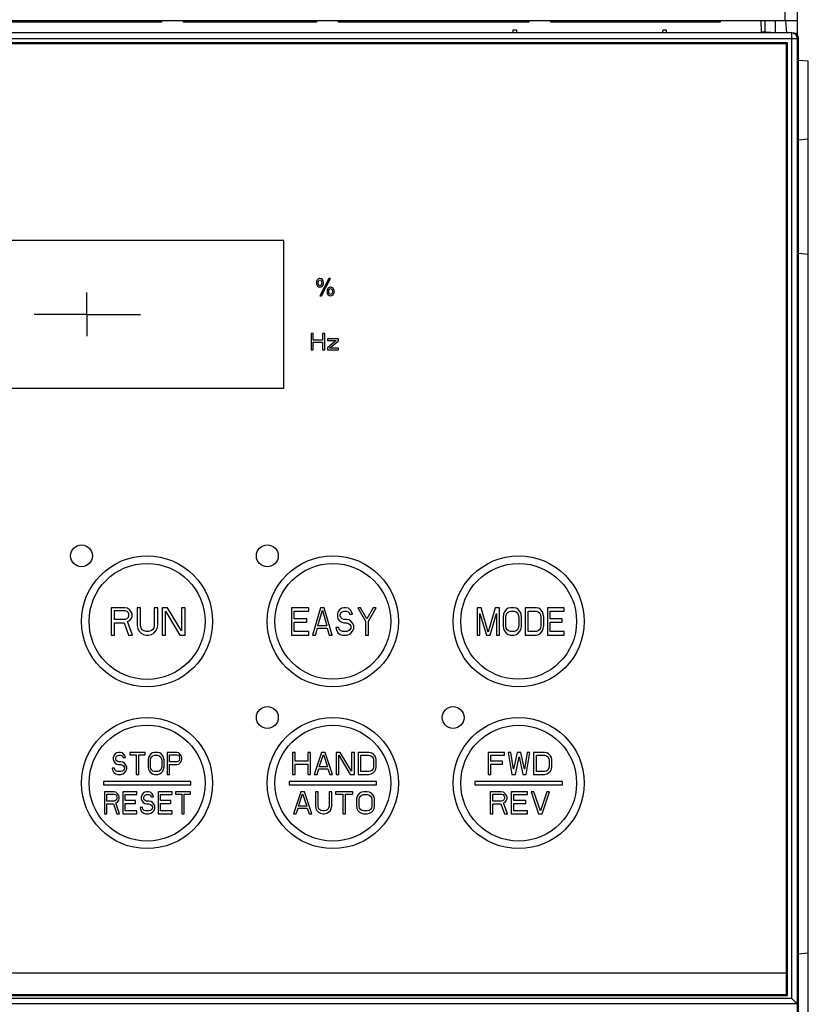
# Model space of a CAD drawing. Header units: millimetres. Extents: x 0 to 1500, y 0 to 1200.
# Tile 26 of 38: x 555 to 627, y 627 to 717. Entities that reach past the tile are written whole.
import ezdxf

# ---------------------------------------------------------------- set-up
doc = ezdxf.new("R2010")
doc.units = ezdxf.units.MM
doc.header["$LTSCALE"] = 82.5
doc.linetypes.add('CENTER', pattern=[0.6, 0.375, -0.075, 0.075, -0.075])
doc.layers.get('0').update_dxf_attribs({"linetype": 'CONTINUOUS'})
doc.layers.add('00_COMPONENTS', color=7, linetype='CONTINUOUS')
doc.layers.add('DEFAULT_1', color=7, linetype='CENTER')

msp = doc.modelspace()

# ---------------------------------------------------------------- linework, layer by layer
at = {"color": 7, "linetype": 'CONTINUOUS'}
for p, q in [((626.143, 715.61), (626.143, 751.857)), ((626.143, 716.957), (416.143, 716.957)), ((567.973, 716.857), (552.919, 716.857)), ((567.873, 716.957), (567.973, 716.857)), ((567.973, 716.957), (567.973, 716.857)), ((570.073, 716.957), (569.973, 716.857)), ((569.973, 716.857), (569.973, 716.957)), ((582.143, 716.857), (569.973, 716.857)), ((582.043, 716.957), (582.143, 716.857)), ((582.143, 716.957), (582.143, 716.857)), ((584.243, 716.957), (584.143, 716.857)), ((584.143, 716.857), (584.143, 716.957)), ((601.581, 716.857), (584.143, 716.857)), ((601.481, 716.957), (601.581, 716.857)), ((601.581, 716.957), (601.581, 716.857)), ((603.681, 716.957), (603.581, 716.857)), ((603.581, 716.857), (603.581, 716.957)), ((619.071, 716.857), (603.581, 716.857)), ((618.971, 716.957), (619.071, 716.857)), ((619.071, 716.957), (619.071, 716.857)), ((622.855, 715.97), (622.837, 716.957)), ((623.156, 716.957), (623.156, 715.97)), ((624.143, 715.857), (624.143, 716.957)), ((625.047, 716.962), (625.143, 715.865)), ((624.143, 715.857), (622.855, 715.97)), ((625.768, 715.849), (626.143, 715.839)), ((627.143, 713.265), (626.247, 713.343)), ((627.143, 539.465), (627.143, 713.265)), ((627.143, 706.138), (626.247, 706.059)), ((627.143, 695.593), (626.247, 695.671)), ((627.143, 631.638), (626.247, 631.559))]:
    msp.add_line(p, q, dxfattribs=at)
at = {"color": 9, "linetype": 'CONTINUOUS'}
msp.add_line((624.993, 736.692), (624.992, 716.957), dxfattribs=at)
at = {"layer": '00_COMPONENTS', "color": 7, "linetype": 'CONTINUOUS'}
for p, q in [((625.643, 715.857), (496.643, 715.857)), ((600.143, 715.857), (600.148, 716.157)), ((600.148, 716.157), (600.437, 716.157)), ((600.437, 716.157), (600.443, 715.857)), ((613.843, 715.857), (613.848, 716.157)), ((613.848, 716.157), (614.137, 716.157)), ((614.137, 716.157), (614.143, 715.857)), ((625.243, 714.957), (497.043, 714.957)), ((625.143, 714.857), (497.143, 714.857)), ((625.143, 627.857), (625.143, 714.857)), ((625.243, 627.757), (625.243, 714.957)), ((626.143, 585.964), (626.143, 715.357)), ((626.247, 537.393), (626.247, 715.357)), ((579.143, 696.857), (543.143, 696.857)), ((579.143, 683.357), (579.143, 696.857)), ((583.284, 693.383), (582.464, 691.802)), ((582.616, 691.802), (583.434, 693.383)), ((583.434, 693.383), (583.284, 693.383)), ((582.464, 691.802), (582.616, 691.802)), ((581.643, 688.357), (581.643, 686.857)), ((581.83, 688.357), (581.643, 688.357)), ((581.83, 687.751), (581.83, 688.357)), ((582.705, 687.751), (581.83, 687.751)), ((581.83, 686.857), (581.83, 687.56)), ((581.83, 687.56), (582.705, 687.56)), ((582.705, 688.357), (582.705, 687.751)), ((582.893, 688.357), (582.705, 688.357)), ((582.705, 687.56), (582.705, 686.857)), ((582.893, 686.857), (582.893, 688.357)), ((583.143, 687.879), (583.143, 687.719)), ((584.143, 687.879), (583.143, 687.879)), ((583.955, 687.719), (583.143, 687.049)), ((583.143, 687.719), (583.955, 687.719)), ((583.33, 687.017), (584.143, 687.687)), ((584.143, 687.687), (584.143, 687.879)), ((581.643, 686.857), (581.83, 686.857)), ((582.705, 686.857), (582.893, 686.857)), ((583.143, 687.049), (583.143, 686.857)), ((583.143, 686.857), (584.143, 686.857)), ((584.143, 687.017), (583.33, 687.017)), ((584.143, 686.857), (584.143, 687.017)), ((543.143, 683.357), (579.143, 683.357)), ((563.343, 663.257), (563.343, 660.757)), ((564.593, 663.257), (563.343, 663.257)), ((564.853, 663.204), (564.593, 663.257)), ((565.738, 663.257), (565.738, 661.609)), ((566.051, 663.257), (565.738, 663.257)), ((566.051, 661.609), (566.051, 663.257)), ((567.301, 663.257), (567.301, 661.609)), ((567.613, 663.257), (567.301, 663.257)), ((567.613, 661.609), (567.613, 663.257)), ((568.03, 663.257), (568.03, 660.757)), ((568.499, 663.257), (568.03, 663.257)), ((569.801, 661.13), (568.499, 663.257)), ((569.801, 663.257), (569.801, 661.13)), ((570.113, 663.257), (569.801, 663.257)), ((570.113, 660.757), (570.113, 663.257)), ((579.843, 663.257), (579.843, 660.757)), ((581.438, 663.257), (579.843, 663.257)), ((581.438, 662.938), (581.438, 663.257)), ((582.502, 663.257), (581.793, 660.757)), ((582.857, 663.257), (582.502, 663.257)), ((583.566, 660.757), (582.857, 663.257)), ((584.63, 663.257), (584.453, 663.204)), ((584.852, 663.257), (584.63, 663.257)), ((585.073, 663.204), (584.852, 663.257)), ((586.182, 663.257), (585.916, 663.257)), ((585.916, 663.257), (586.625, 662.034)), ((586.758, 662.247), (586.182, 663.257)), ((587.334, 663.257), (586.758, 662.247)), ((586.891, 662.034), (587.6, 663.257)), ((587.6, 663.257), (587.334, 663.257)), ((597.224, 663.257), (596.843, 663.257)), ((596.843, 663.257), (596.843, 660.757)), ((597.859, 661.023), (597.224, 663.257)), ((598.494, 663.257), (597.859, 661.023)), ((598.875, 663.257), (598.494, 663.257)), ((598.875, 660.757), (598.875, 663.257)), ((599.891, 663.257), (599.679, 663.204)), ((600.229, 663.257), (599.891, 663.257)), ((600.441, 663.204), (600.229, 663.257)), ((602.261, 663.257), (601.245, 663.257)), ((601.245, 663.257), (601.245, 660.757)), ((602.473, 663.204), (602.261, 663.257)), ((604.801, 663.257), (603.277, 663.257)), ((603.277, 663.257), (603.277, 660.757)), ((604.801, 662.938), (604.801, 663.257)), ((563.655, 662.194), (563.655, 662.991)), ((563.655, 662.991), (564.645, 662.991)), ((564.645, 662.991), (564.801, 662.938)), ((564.801, 662.938), (564.905, 662.832)), ((564.905, 662.353), (564.801, 662.247)), ((565.061, 663.045), (564.853, 663.204)), ((564.905, 662.832), (564.957, 662.672)), ((564.957, 662.513), (564.905, 662.353)), ((564.957, 662.672), (564.957, 662.513)), ((565.218, 662.832), (565.061, 663.045)), ((565.27, 662.672), (565.218, 662.832)), ((565.218, 662.3), (565.27, 662.46)), ((565.27, 662.46), (565.27, 662.672)), ((568.343, 660.757), (568.343, 662.938)), ((568.343, 662.938), (569.645, 660.757)), ((580.108, 662.247), (580.108, 662.938)), ((580.108, 662.938), (581.438, 662.938)), ((582.281, 661.609), (582.68, 663.045)), ((582.68, 663.045), (583.079, 661.609)), ((584.098, 662.885), (584.054, 662.672)), ((584.054, 662.672), (584.054, 662.46)), ((584.054, 662.46), (584.098, 662.247)), ((584.276, 663.098), (584.098, 662.885)), ((584.453, 663.204), (584.276, 663.098)), ((584.32, 662.619), (584.364, 662.779)), ((584.32, 662.513), (584.32, 662.619)), ((584.364, 662.353), (584.32, 662.513)), ((584.364, 662.779), (584.497, 662.885)), ((584.497, 662.247), (584.364, 662.353)), ((584.497, 662.885), (584.63, 662.938)), ((584.63, 662.938), (584.896, 662.938)), ((584.896, 662.938), (585.029, 662.885)), ((585.029, 662.885), (585.118, 662.779)), ((585.251, 663.045), (585.073, 663.204)), ((585.118, 662.779), (585.162, 662.672)), ((585.162, 662.672), (585.428, 662.672)), ((585.384, 662.832), (585.251, 663.045)), ((585.428, 662.672), (585.384, 662.832)), ((597.097, 660.757), (597.097, 662.726)), ((597.097, 662.726), (597.689, 660.757)), ((598.028, 660.757), (598.621, 662.726)), ((598.621, 662.726), (598.621, 660.757)), ((599.256, 662.672), (599.213, 662.406)), ((599.213, 662.406), (599.213, 661.609)), ((599.34, 662.885), (599.256, 662.672)), ((599.51, 663.098), (599.34, 662.885)), ((599.467, 662.406), (599.51, 662.619)), ((599.467, 661.609), (599.467, 662.406)), ((599.679, 663.204), (599.51, 663.098)), ((599.51, 662.619), (599.594, 662.779)), ((599.594, 662.779), (599.721, 662.885)), ((599.721, 662.885), (599.891, 662.938)), ((599.891, 662.938), (600.229, 662.938)), ((600.229, 662.938), (600.399, 662.885)), ((600.399, 662.885), (600.526, 662.779)), ((600.61, 663.098), (600.441, 663.204)), ((600.526, 662.779), (600.61, 662.619)), ((600.78, 662.885), (600.61, 663.098)), ((600.61, 662.619), (600.653, 662.406)), ((600.653, 662.406), (600.653, 661.609)), ((600.864, 662.672), (600.78, 662.885)), ((600.907, 662.406), (600.864, 662.672)), ((600.907, 661.609), (600.907, 662.406)), ((601.499, 662.938), (602.261, 662.938)), ((601.499, 661.077), (601.499, 662.938)), ((602.261, 662.938), (602.431, 662.885)), ((602.431, 662.885), (602.558, 662.779)), ((602.642, 663.098), (602.473, 663.204)), ((602.558, 662.779), (602.642, 662.619)), ((602.812, 662.885), (602.642, 663.098)), ((602.642, 662.619), (602.685, 662.406)), ((602.685, 662.406), (602.685, 661.609)), ((602.896, 662.672), (602.812, 662.885)), ((602.939, 662.406), (602.896, 662.672)), ((602.939, 661.609), (602.939, 662.406)), ((603.531, 662.938), (604.801, 662.938)), ((603.531, 662.247), (603.531, 662.938)), ((564.645, 662.194), (563.655, 662.194)), ((563.655, 660.757), (563.655, 661.874)), ((563.655, 661.874), (564.54, 661.874)), ((564.54, 661.874), (564.957, 660.757)), ((564.801, 662.247), (564.645, 662.194)), ((564.853, 661.981), (565.061, 662.087)), ((565.322, 660.757), (564.853, 661.981)), ((565.061, 662.087), (565.218, 662.3)), ((565.738, 661.609), (565.79, 661.343)), ((566.103, 661.396), (566.051, 661.609)), ((567.301, 661.609), (567.249, 661.396)), ((567.561, 661.343), (567.613, 661.609)), ((581.261, 662.247), (580.108, 662.247)), ((580.108, 661.077), (580.108, 661.928)), ((580.108, 661.928), (581.261, 661.928)), ((581.261, 661.928), (581.261, 662.247)), ((583.079, 661.609), (582.281, 661.609)), ((584.187, 661.449), (583.921, 661.449)), ((583.921, 661.449), (583.965, 661.236)), ((584.098, 662.247), (584.276, 662.034)), ((584.231, 661.289), (584.187, 661.449)), ((584.276, 662.034), (584.453, 661.928)), ((584.453, 661.928), (584.63, 661.874)), ((584.63, 662.194), (584.497, 662.247)), ((584.896, 662.194), (584.63, 662.194)), ((584.63, 661.874), (584.896, 661.874)), ((585.118, 662.14), (584.896, 662.194)), ((584.896, 661.874), (585.073, 661.821)), ((585.073, 661.821), (585.206, 661.715)), ((585.295, 662.034), (585.118, 662.14)), ((585.206, 661.715), (585.295, 661.555)), ((585.472, 661.821), (585.295, 662.034)), ((585.295, 661.555), (585.295, 661.396)), ((585.561, 661.609), (585.472, 661.821)), ((585.561, 661.343), (585.561, 661.609)), ((586.625, 662.034), (586.625, 660.757)), ((586.891, 660.757), (586.891, 662.034)), ((599.213, 661.609), (599.256, 661.343)), ((599.51, 661.396), (599.467, 661.609)), ((600.653, 661.609), (600.61, 661.396)), ((600.864, 661.343), (600.907, 661.609)), ((602.685, 661.609), (602.642, 661.396)), ((602.896, 661.343), (602.939, 661.609)), ((604.632, 662.247), (603.531, 662.247)), ((603.531, 661.928), (604.632, 661.928)), ((603.531, 661.077), (603.531, 661.928)), ((604.632, 661.928), (604.632, 662.247)), ((563.343, 660.757), (563.655, 660.757)), ((564.957, 660.757), (565.322, 660.757)), ((565.79, 661.343), (565.895, 661.13)), ((565.895, 661.13), (566.103, 660.917)), ((566.207, 661.236), (566.103, 661.396)), ((566.103, 660.917), (566.311, 660.811)), ((566.363, 661.13), (566.207, 661.236)), ((566.311, 660.811), (566.572, 660.757)), ((566.572, 661.077), (566.363, 661.13)), ((566.78, 661.077), (566.572, 661.077)), ((566.572, 660.757), (566.78, 660.757)), ((566.988, 661.13), (566.78, 661.077)), ((566.78, 660.757), (567.04, 660.811)), ((567.145, 661.236), (566.988, 661.13)), ((567.04, 660.811), (567.249, 660.917)), ((567.249, 661.396), (567.145, 661.236)), ((567.249, 660.917), (567.457, 661.13)), ((567.457, 661.13), (567.561, 661.343)), ((568.03, 660.757), (568.343, 660.757)), ((569.645, 660.757), (570.113, 660.757)), ((579.843, 660.757), (581.438, 660.757)), ((581.438, 661.077), (580.108, 661.077)), ((581.438, 660.757), (581.438, 661.077)), ((581.793, 660.757), (582.059, 660.757)), ((582.059, 660.757), (582.236, 661.396)), ((582.236, 661.396), (583.123, 661.396)), ((583.123, 661.396), (583.3, 660.757)), ((583.3, 660.757), (583.566, 660.757)), ((583.965, 661.236), (584.098, 660.97)), ((584.098, 660.97), (584.32, 660.811)), ((584.364, 661.13), (584.231, 661.289)), ((584.32, 660.811), (584.542, 660.757)), ((584.542, 661.077), (584.364, 661.13)), ((584.896, 661.077), (584.542, 661.077)), ((584.542, 660.757), (584.896, 660.757)), ((585.073, 661.13), (584.896, 661.077)), ((584.896, 660.757), (585.118, 660.811)), ((585.206, 661.236), (585.073, 661.13)), ((585.118, 660.811), (585.295, 660.917)), ((585.295, 661.396), (585.206, 661.236)), ((585.295, 660.917), (585.472, 661.13)), ((585.472, 661.13), (585.561, 661.343)), ((586.625, 660.757), (586.891, 660.757)), ((596.843, 660.757), (597.097, 660.757)), ((597.689, 660.757), (598.028, 660.757)), ((598.621, 660.757), (598.875, 660.757)), ((599.256, 661.343), (599.34, 661.13)), ((599.34, 661.13), (599.51, 660.917)), ((599.594, 661.236), (599.51, 661.396)), ((599.51, 660.917), (599.679, 660.811)), ((599.721, 661.13), (599.594, 661.236)), ((599.679, 660.811), (599.891, 660.757)), ((599.891, 661.077), (599.721, 661.13)), ((600.229, 661.077), (599.891, 661.077)), ((599.891, 660.757), (600.229, 660.757)), ((600.399, 661.13), (600.229, 661.077)), ((600.229, 660.757), (600.441, 660.811)), ((600.526, 661.236), (600.399, 661.13)), ((600.441, 660.811), (600.61, 660.917)), ((600.61, 661.396), (600.526, 661.236)), ((600.61, 660.917), (600.78, 661.13)), ((600.78, 661.13), (600.864, 661.343)), ((601.245, 660.757), (602.261, 660.757)), ((602.261, 661.077), (601.499, 661.077)), ((602.431, 661.13), (602.261, 661.077)), ((602.261, 660.757), (602.473, 660.811)), ((602.558, 661.236), (602.431, 661.13)), ((602.473, 660.811), (602.642, 660.917)), ((602.642, 661.396), (602.558, 661.236)), ((602.642, 660.917), (602.812, 661.13)), ((602.812, 661.13), (602.896, 661.343)), ((603.277, 660.757), (604.801, 660.757)), ((604.801, 661.077), (603.531, 661.077)), ((604.801, 660.757), (604.801, 661.077)), ((563.733, 649.88), (563.588, 649.71)), ((563.878, 649.965), (563.733, 649.88)), ((564.023, 650.007), (563.878, 649.965)), ((563.914, 649.71), (564.023, 649.752)), ((564.205, 650.007), (564.023, 650.007)), ((564.023, 649.752), (564.241, 649.752)), ((564.386, 649.965), (564.205, 650.007)), ((564.241, 649.752), (564.35, 649.71)), ((564.531, 649.837), (564.386, 649.965)), ((564.64, 649.667), (564.531, 649.837)), ((565.076, 650.007), (565.076, 649.795)), ((566.455, 650.007), (565.076, 650.007)), ((565.076, 649.795), (565.656, 649.795)), ((565.656, 649.795), (565.656, 648.007)), ((565.874, 648.007), (565.874, 649.795)), ((565.874, 649.795), (566.455, 649.795)), ((566.455, 649.795), (566.455, 650.007)), ((566.999, 649.88), (566.854, 649.71)), ((567.144, 649.965), (566.999, 649.88)), ((567.326, 650.007), (567.144, 649.965)), ((567.18, 649.71), (567.326, 649.752)), ((567.616, 650.007), (567.326, 650.007)), ((567.326, 649.752), (567.616, 649.752)), ((567.797, 649.965), (567.616, 650.007)), ((567.616, 649.752), (567.761, 649.71)), ((567.942, 649.88), (567.797, 649.965)), ((568.088, 649.71), (567.942, 649.88)), ((568.487, 650.007), (568.487, 648.007)), ((569.358, 650.007), (568.487, 650.007)), ((568.705, 649.156), (568.705, 649.795)), ((568.705, 649.795), (569.394, 649.795)), ((569.539, 649.965), (569.358, 650.007)), ((569.394, 649.795), (569.503, 649.752)), ((569.503, 649.752), (569.576, 649.667)), ((569.684, 649.837), (569.539, 649.965)), ((569.793, 649.667), (569.684, 649.837)), ((580.193, 650.007), (579.943, 650.007)), ((579.943, 650.007), (579.943, 648.007)), ((580.193, 649.199), (580.193, 650.007)), ((581.609, 650.007), (581.359, 650.007)), ((581.359, 650.007), (581.359, 649.199)), ((581.609, 648.007), (581.609, 650.007)), ((582.609, 650.007), (581.943, 648.007)), ((582.401, 648.688), (582.776, 649.837)), ((582.943, 650.007), (582.609, 650.007)), ((582.776, 649.837), (583.151, 648.688)), ((583.609, 648.007), (582.943, 650.007)), ((584.318, 650.007), (583.943, 650.007)), ((583.943, 650.007), (583.943, 648.007)), ((584.193, 648.007), (584.193, 649.752)), ((584.193, 649.752), (585.234, 648.007)), ((585.359, 648.305), (584.318, 650.007)), ((585.609, 650.007), (585.359, 650.007)), ((585.359, 650.007), (585.359, 648.305)), ((585.609, 648.007), (585.609, 650.007)), ((586.943, 650.007), (585.943, 650.007)), ((585.943, 650.007), (585.943, 648.007)), ((586.193, 649.752), (586.943, 649.752)), ((586.193, 648.263), (586.193, 649.752)), ((587.151, 649.965), (586.943, 650.007)), ((586.943, 649.752), (587.109, 649.71)), ((587.318, 649.88), (587.151, 649.965)), ((587.484, 649.71), (587.318, 649.88)), ((599.343, 650.007), (597.843, 650.007)), ((597.843, 650.007), (597.843, 648.007)), ((598.093, 649.752), (599.343, 649.752)), ((598.093, 649.199), (598.093, 649.752)), ((599.343, 649.752), (599.343, 650.007)), ((599.926, 650.007), (599.676, 650.007)), ((599.676, 650.007), (600.009, 648.007)), ((600.176, 648.476), (599.926, 650.007)), ((600.509, 650.007), (600.176, 648.476)), ((600.843, 650.007), (600.509, 650.007)), ((601.176, 648.476), (600.843, 650.007)), ((601.426, 650.007), (601.176, 648.476)), ((601.343, 648.007), (601.676, 650.007)), ((601.676, 650.007), (601.426, 650.007)), ((603.009, 650.007), (602.009, 650.007)), ((602.009, 650.007), (602.009, 648.007)), ((602.259, 649.752), (603.009, 649.752)), ((602.259, 648.263), (602.259, 649.752)), ((603.218, 649.965), (603.009, 650.007)), ((603.009, 649.752), (603.176, 649.71)), ((603.384, 649.88), (603.218, 649.965)), ((603.551, 649.71), (603.384, 649.88)), ((563.588, 649.71), (563.551, 649.539)), ((563.551, 649.539), (563.551, 649.369)), ((563.551, 649.369), (563.588, 649.199)), ((563.588, 649.199), (563.733, 649.029)), ((563.733, 649.029), (563.878, 648.944)), ((563.769, 649.497), (563.805, 649.624)), ((563.769, 649.412), (563.769, 649.497)), ((563.805, 649.284), (563.769, 649.412)), ((563.805, 649.624), (563.914, 649.71)), ((563.914, 649.199), (563.805, 649.284)), ((563.878, 648.944), (564.023, 648.901)), ((564.023, 649.156), (563.914, 649.199)), ((564.241, 649.156), (564.023, 649.156)), ((564.023, 648.901), (564.241, 648.901)), ((564.422, 649.114), (564.241, 649.156)), ((564.241, 648.901), (564.386, 648.859)), ((564.35, 649.71), (564.422, 649.624)), ((564.386, 648.859), (564.495, 648.773)), ((564.422, 649.624), (564.459, 649.539)), ((564.568, 649.029), (564.422, 649.114)), ((564.459, 649.539), (564.676, 649.539)), ((564.713, 648.859), (564.568, 649.029)), ((564.676, 649.539), (564.64, 649.667)), ((564.785, 648.688), (564.713, 648.859)), ((566.781, 649.539), (566.745, 649.327)), ((566.745, 649.327), (566.745, 648.688)), ((566.854, 649.71), (566.781, 649.539)), ((566.963, 649.327), (566.999, 649.497)), ((566.963, 648.688), (566.963, 649.327)), ((566.999, 649.497), (567.072, 649.624)), ((567.072, 649.624), (567.18, 649.71)), ((567.761, 649.71), (567.87, 649.624)), ((567.87, 649.624), (567.942, 649.497)), ((567.942, 649.497), (567.979, 649.327)), ((567.979, 649.327), (567.979, 648.688)), ((568.16, 649.539), (568.088, 649.71)), ((568.197, 649.327), (568.16, 649.539)), ((568.197, 648.688), (568.197, 649.327)), ((569.394, 649.156), (568.705, 649.156)), ((568.705, 648.007), (568.705, 648.901)), ((568.705, 648.901), (569.358, 648.901)), ((569.358, 648.901), (569.539, 648.944)), ((569.503, 649.199), (569.394, 649.156)), ((569.576, 649.284), (569.503, 649.199)), ((569.539, 648.944), (569.684, 649.071)), ((569.576, 649.667), (569.612, 649.539)), ((569.612, 649.412), (569.576, 649.284)), ((569.612, 649.539), (569.612, 649.412)), ((569.684, 649.071), (569.793, 649.241)), ((569.83, 649.539), (569.793, 649.667)), ((569.793, 649.241), (569.83, 649.369)), ((569.83, 649.369), (569.83, 649.539)), ((581.359, 649.199), (580.193, 649.199)), ((580.193, 648.944), (581.359, 648.944)), ((580.193, 648.007), (580.193, 648.944)), ((581.359, 648.944), (581.359, 648.007)), ((587.109, 649.71), (587.234, 649.624)), ((587.234, 649.624), (587.318, 649.497)), ((587.318, 649.497), (587.359, 649.327)), ((587.359, 649.327), (587.359, 648.688)), ((587.568, 649.539), (587.484, 649.71)), ((587.609, 649.327), (587.568, 649.539)), ((587.609, 648.688), (587.609, 649.327)), ((599.176, 649.199), (598.093, 649.199)), ((598.093, 648.944), (599.176, 648.944)), ((598.093, 648.007), (598.093, 648.944)), ((599.176, 648.944), (599.176, 649.199)), ((600.343, 648.007), (600.676, 649.624)), ((600.676, 649.624), (601.009, 648.007)), ((603.176, 649.71), (603.301, 649.624)), ((603.301, 649.624), (603.384, 649.497)), ((603.384, 649.497), (603.426, 649.327)), ((603.426, 649.327), (603.426, 648.688)), ((603.634, 649.539), (603.551, 649.71)), ((603.676, 649.327), (603.634, 649.539)), ((603.676, 648.688), (603.676, 649.327)), ((563.66, 648.561), (563.443, 648.561)), ((563.443, 648.561), (563.479, 648.39)), ((563.479, 648.39), (563.588, 648.178)), ((563.588, 648.178), (563.769, 648.05)), ((563.697, 648.433), (563.66, 648.561)), ((563.805, 648.305), (563.697, 648.433)), ((563.769, 648.05), (563.951, 648.007)), ((563.951, 648.263), (563.805, 648.305)), ((564.241, 648.263), (563.951, 648.263)), ((563.951, 648.007), (564.241, 648.007)), ((564.386, 648.305), (564.241, 648.263)), ((564.241, 648.007), (564.422, 648.05)), ((564.495, 648.39), (564.386, 648.305)), ((564.422, 648.05), (564.568, 648.135)), ((564.495, 648.773), (564.568, 648.646)), ((564.568, 648.518), (564.495, 648.39)), ((564.568, 648.646), (564.568, 648.518)), ((564.568, 648.135), (564.713, 648.305)), ((564.713, 648.305), (564.785, 648.476)), ((564.785, 648.476), (564.785, 648.688)), ((565.656, 648.007), (565.874, 648.007)), ((566.745, 648.688), (566.781, 648.476)), ((566.781, 648.476), (566.854, 648.305)), ((566.854, 648.305), (566.999, 648.135)), ((566.999, 648.518), (566.963, 648.688)), ((567.072, 648.39), (566.999, 648.518)), ((566.999, 648.135), (567.144, 648.05)), ((567.18, 648.305), (567.072, 648.39)), ((567.144, 648.05), (567.326, 648.007)), ((567.326, 648.263), (567.18, 648.305)), ((567.616, 648.263), (567.326, 648.263)), ((567.326, 648.007), (567.616, 648.007)), ((567.761, 648.305), (567.616, 648.263)), ((567.616, 648.007), (567.797, 648.05)), ((567.87, 648.39), (567.761, 648.305)), ((567.797, 648.05), (567.942, 648.135)), ((567.942, 648.518), (567.87, 648.39)), ((567.979, 648.688), (567.942, 648.518)), ((567.942, 648.135), (568.088, 648.305)), ((568.088, 648.305), (568.16, 648.476)), ((568.16, 648.476), (568.197, 648.688)), ((568.487, 648.007), (568.705, 648.007)), ((579.943, 648.007), (580.193, 648.007)), ((581.359, 648.007), (581.609, 648.007)), ((581.943, 648.007), (582.193, 648.007)), ((582.193, 648.007), (582.359, 648.518)), ((582.359, 648.518), (583.193, 648.518)), ((583.151, 648.688), (582.401, 648.688)), ((583.193, 648.518), (583.359, 648.007)), ((583.359, 648.007), (583.609, 648.007)), ((583.943, 648.007), (584.193, 648.007)), ((585.234, 648.007), (585.609, 648.007)), ((585.943, 648.007), (586.943, 648.007)), ((586.943, 648.263), (586.193, 648.263)), ((587.109, 648.305), (586.943, 648.263)), ((586.943, 648.007), (587.151, 648.05)), ((587.234, 648.39), (587.109, 648.305)), ((587.151, 648.05), (587.318, 648.135)), ((587.318, 648.518), (587.234, 648.39)), ((587.359, 648.688), (587.318, 648.518)), ((587.318, 648.135), (587.484, 648.305)), ((587.484, 648.305), (587.568, 648.476)), ((587.568, 648.476), (587.609, 648.688)), ((597.843, 648.007), (598.093, 648.007)), ((600.009, 648.007), (600.343, 648.007)), ((601.009, 648.007), (601.343, 648.007)), ((602.009, 648.007), (603.009, 648.007)), ((603.009, 648.263), (602.259, 648.263)), ((603.176, 648.305), (603.009, 648.263)), ((603.009, 648.007), (603.218, 648.05)), ((603.301, 648.39), (603.176, 648.305)), ((603.218, 648.05), (603.384, 648.135)), ((603.384, 648.518), (603.301, 648.39)), ((603.426, 648.688), (603.384, 648.518)), ((603.384, 648.135), (603.551, 648.305)), ((603.551, 648.305), (603.634, 648.476)), ((603.634, 648.476), (603.676, 648.688)), ((562.643, 647.357), (562.643, 647.057)), ((570.643, 647.357), (562.643, 647.357)), ((562.643, 647.057), (570.643, 647.057)), ((570.643, 647.057), (570.643, 647.357)), ((587.643, 647.357), (579.643, 647.357)), ((579.643, 647.357), (579.643, 647.057)), ((579.643, 647.057), (587.643, 647.057)), ((587.643, 647.057), (587.643, 647.357)), ((604.643, 647.357), (596.643, 647.357)), ((596.643, 647.357), (596.643, 647.057)), ((596.643, 647.057), (604.643, 647.057)), ((604.643, 647.057), (604.643, 647.357)), ((562.743, 646.407), (562.743, 644.407)), ((563.613, 646.407), (562.743, 646.407)), ((562.96, 645.556), (562.96, 646.195)), ((562.96, 646.195), (563.65, 646.195)), ((563.795, 646.365), (563.613, 646.407)), ((563.65, 646.195), (563.759, 646.152)), ((563.759, 646.152), (563.831, 646.067)), ((563.94, 646.237), (563.795, 646.365)), ((564.049, 646.067), (563.94, 646.237)), ((564.412, 646.407), (564.412, 644.407)), ((565.718, 646.407), (564.412, 646.407)), ((564.63, 645.599), (564.63, 646.152)), ((564.63, 646.152), (565.718, 646.152)), ((565.718, 646.152), (565.718, 646.407)), ((566.154, 646.11), (566.117, 645.939)), ((566.299, 646.28), (566.154, 646.11)), ((566.444, 646.365), (566.299, 646.28)), ((566.372, 646.024), (566.48, 646.11)), ((566.589, 646.407), (566.444, 646.365)), ((566.48, 646.11), (566.589, 646.152)), ((566.771, 646.407), (566.589, 646.407)), ((566.589, 646.152), (566.807, 646.152)), ((566.952, 646.365), (566.771, 646.407)), ((566.807, 646.152), (566.916, 646.11)), ((566.916, 646.11), (566.988, 646.024)), ((567.097, 646.237), (566.952, 646.365)), ((567.206, 646.067), (567.097, 646.237)), ((567.642, 646.407), (567.642, 644.407)), ((568.948, 646.407), (567.642, 646.407)), ((567.859, 645.599), (567.859, 646.152)), ((567.859, 646.152), (568.948, 646.152)), ((568.948, 646.152), (568.948, 646.407)), ((569.238, 646.407), (569.238, 646.195)), ((570.617, 646.407), (569.238, 646.407)), ((569.238, 646.195), (569.819, 646.195)), ((569.819, 646.195), (569.819, 644.407)), ((570.037, 644.407), (570.037, 646.195)), ((570.037, 646.195), (570.617, 646.195)), ((570.617, 646.195), (570.617, 646.407)), ((580.709, 646.407), (580.043, 644.407)), ((580.501, 645.088), (580.876, 646.237)), ((581.043, 646.407), (580.709, 646.407)), ((580.876, 646.237), (581.251, 645.088)), ((581.709, 644.407), (581.043, 646.407)), ((582.293, 646.407), (582.043, 646.407)), ((582.043, 646.407), (582.043, 645.088)), ((582.293, 645.088), (582.293, 646.407)), ((583.543, 646.407), (583.293, 646.407)), ((583.293, 646.407), (583.293, 645.088)), ((583.543, 645.088), (583.543, 646.407)), ((585.459, 646.407), (583.876, 646.407)), ((583.876, 646.407), (583.876, 646.195)), ((583.876, 646.195), (584.543, 646.195)), ((584.543, 646.195), (584.543, 644.407)), ((584.793, 646.195), (585.459, 646.195)), ((584.793, 644.407), (584.793, 646.195)), ((585.459, 646.195), (585.459, 646.407)), ((585.918, 646.11), (585.834, 645.939)), ((586.084, 646.28), (585.918, 646.11)), ((586.251, 646.365), (586.084, 646.28)), ((586.168, 646.024), (586.293, 646.11)), ((586.459, 646.407), (586.251, 646.365)), ((586.293, 646.11), (586.459, 646.152)), ((586.793, 646.407), (586.459, 646.407)), ((586.459, 646.152), (586.793, 646.152)), ((587.001, 646.365), (586.793, 646.407)), ((586.793, 646.152), (586.959, 646.11)), ((586.959, 646.11), (587.084, 646.024)), ((587.168, 646.28), (587.001, 646.365)), ((587.334, 646.11), (587.168, 646.28)), ((587.418, 645.939), (587.334, 646.11)), ((599.043, 646.407), (598.043, 646.407)), ((598.043, 646.407), (598.043, 644.407)), ((598.293, 646.195), (599.084, 646.195)), ((598.293, 645.556), (598.293, 646.195)), ((599.251, 646.365), (599.043, 646.407)), ((599.084, 646.195), (599.209, 646.152)), ((599.209, 646.152), (599.293, 646.067)), ((599.418, 646.237), (599.251, 646.365)), ((599.543, 646.067), (599.418, 646.237)), ((601.459, 646.407), (599.959, 646.407)), ((599.959, 646.407), (599.959, 644.407)), ((600.209, 646.152), (601.459, 646.152)), ((600.209, 645.599), (600.209, 646.152)), ((601.459, 646.152), (601.459, 646.407)), ((602.043, 646.407), (601.793, 646.407)), ((601.793, 646.407), (602.459, 644.407)), ((602.626, 644.663), (602.043, 646.407)), ((603.209, 646.407), (602.626, 644.663)), ((602.793, 644.407), (603.459, 646.407)), ((603.459, 646.407), (603.209, 646.407)), ((563.65, 645.556), (562.96, 645.556)), ((562.96, 644.407), (562.96, 645.301)), ((562.96, 645.301), (563.577, 645.301)), ((563.577, 645.301), (563.868, 644.407)), ((563.759, 645.599), (563.65, 645.556)), ((563.831, 645.684), (563.759, 645.599)), ((563.795, 645.386), (563.94, 645.471)), ((564.122, 644.407), (563.795, 645.386)), ((563.831, 646.067), (563.868, 645.939)), ((563.868, 645.812), (563.831, 645.684)), ((563.868, 645.939), (563.868, 645.812)), ((563.94, 645.471), (564.049, 645.641)), ((564.085, 645.939), (564.049, 646.067)), ((564.049, 645.641), (564.085, 645.769)), ((564.085, 645.769), (564.085, 645.939)), ((565.573, 645.599), (564.63, 645.599)), ((564.63, 644.663), (564.63, 645.344)), ((564.63, 645.344), (565.573, 645.344)), ((565.573, 645.344), (565.573, 645.599)), ((566.117, 645.939), (566.117, 645.769)), ((566.117, 645.769), (566.154, 645.599)), ((566.154, 645.599), (566.299, 645.429)), ((566.299, 645.429), (566.444, 645.344)), ((566.335, 645.897), (566.372, 646.024)), ((566.335, 645.812), (566.335, 645.897)), ((566.372, 645.684), (566.335, 645.812)), ((566.48, 645.599), (566.372, 645.684)), ((566.444, 645.344), (566.589, 645.301)), ((566.589, 645.556), (566.48, 645.599)), ((566.807, 645.556), (566.589, 645.556)), ((566.589, 645.301), (566.807, 645.301)), ((566.988, 645.514), (566.807, 645.556)), ((566.807, 645.301), (566.952, 645.259)), ((566.952, 645.259), (567.061, 645.173)), ((566.988, 646.024), (567.025, 645.939)), ((567.134, 645.429), (566.988, 645.514)), ((567.025, 645.939), (567.242, 645.939)), ((567.279, 645.259), (567.134, 645.429)), ((567.242, 645.939), (567.206, 646.067)), ((567.351, 645.088), (567.279, 645.259)), ((568.803, 645.599), (567.859, 645.599)), ((567.859, 644.663), (567.859, 645.344)), ((567.859, 645.344), (568.803, 645.344)), ((568.803, 645.344), (568.803, 645.599)), ((585.834, 645.939), (585.793, 645.727)), ((585.793, 645.727), (585.793, 645.088)), ((586.043, 645.727), (586.084, 645.897)), ((586.043, 645.088), (586.043, 645.727)), ((586.084, 645.897), (586.168, 646.024)), ((587.084, 646.024), (587.168, 645.897)), ((587.168, 645.897), (587.209, 645.727)), ((587.209, 645.727), (587.209, 645.088)), ((587.459, 645.727), (587.418, 645.939)), ((587.459, 645.088), (587.459, 645.727)), ((599.084, 645.556), (598.293, 645.556)), ((598.293, 645.301), (599.001, 645.301)), ((598.293, 644.407), (598.293, 645.301)), ((599.001, 645.301), (599.334, 644.407)), ((599.209, 645.599), (599.084, 645.556)), ((599.293, 645.684), (599.209, 645.599)), ((599.251, 645.386), (599.418, 645.471)), ((599.626, 644.407), (599.251, 645.386)), ((599.293, 646.067), (599.334, 645.939)), ((599.334, 645.812), (599.293, 645.684)), ((599.334, 645.939), (599.334, 645.812)), ((599.418, 645.471), (599.543, 645.641)), ((599.584, 645.939), (599.543, 646.067)), ((599.543, 645.641), (599.584, 645.769)), ((599.584, 645.769), (599.584, 645.939)), ((601.293, 645.599), (600.209, 645.599)), ((600.209, 645.344), (601.293, 645.344)), ((600.209, 644.663), (600.209, 645.344)), ((601.293, 645.344), (601.293, 645.599)), ((562.743, 644.407), (562.96, 644.407)), ((563.868, 644.407), (564.122, 644.407)), ((564.412, 644.407), (565.718, 644.407)), ((565.718, 644.663), (564.63, 644.663)), ((565.718, 644.407), (565.718, 644.663)), ((566.226, 644.961), (566.009, 644.961)), ((566.009, 644.961), (566.045, 644.79)), ((566.045, 644.79), (566.154, 644.578)), ((566.154, 644.578), (566.335, 644.45)), ((566.263, 644.833), (566.226, 644.961)), ((566.372, 644.705), (566.263, 644.833)), ((566.335, 644.45), (566.517, 644.407)), ((566.517, 644.663), (566.372, 644.705)), ((566.807, 644.663), (566.517, 644.663)), ((566.517, 644.407), (566.807, 644.407)), ((566.952, 644.705), (566.807, 644.663)), ((566.807, 644.407), (566.988, 644.45)), ((567.061, 644.79), (566.952, 644.705)), ((566.988, 644.45), (567.134, 644.535)), ((567.061, 645.173), (567.134, 645.046)), ((567.134, 644.918), (567.061, 644.79)), ((567.134, 645.046), (567.134, 644.918)), ((567.134, 644.535), (567.279, 644.705)), ((567.279, 644.705), (567.351, 644.876)), ((567.351, 644.876), (567.351, 645.088)), ((567.642, 644.407), (568.948, 644.407)), ((568.948, 644.663), (567.859, 644.663)), ((568.948, 644.407), (568.948, 644.663)), ((569.819, 644.407), (570.037, 644.407)), ((580.043, 644.407), (580.293, 644.407)), ((580.293, 644.407), (580.459, 644.918)), ((580.459, 644.918), (581.293, 644.918)), ((581.251, 645.088), (580.501, 645.088)), ((581.293, 644.918), (581.459, 644.407)), ((581.459, 644.407), (581.709, 644.407)), ((582.043, 645.088), (582.084, 644.876)), ((582.084, 644.876), (582.168, 644.705)), ((582.168, 644.705), (582.334, 644.535)), ((582.334, 644.918), (582.293, 645.088)), ((582.418, 644.79), (582.334, 644.918)), ((582.334, 644.535), (582.501, 644.45)), ((582.543, 644.705), (582.418, 644.79)), ((582.501, 644.45), (582.709, 644.407)), ((582.709, 644.663), (582.543, 644.705)), ((582.876, 644.663), (582.709, 644.663)), ((582.709, 644.407), (582.876, 644.407)), ((583.043, 644.705), (582.876, 644.663)), ((582.876, 644.407), (583.084, 644.45)), ((583.168, 644.79), (583.043, 644.705)), ((583.084, 644.45), (583.251, 644.535)), ((583.251, 644.918), (583.168, 644.79)), ((583.293, 645.088), (583.251, 644.918)), ((583.251, 644.535), (583.418, 644.705)), ((583.418, 644.705), (583.501, 644.876)), ((583.501, 644.876), (583.543, 645.088)), ((584.543, 644.407), (584.793, 644.407)), ((585.793, 645.088), (585.834, 644.876)), ((585.834, 644.876), (585.918, 644.705)), ((585.918, 644.705), (586.084, 644.535)), ((586.084, 644.918), (586.043, 645.088)), ((586.168, 644.79), (586.084, 644.918)), ((586.084, 644.535), (586.251, 644.45)), ((586.293, 644.705), (586.168, 644.79)), ((586.251, 644.45), (586.459, 644.407)), ((586.459, 644.663), (586.293, 644.705)), ((586.793, 644.663), (586.459, 644.663)), ((586.459, 644.407), (586.793, 644.407)), ((586.959, 644.705), (586.793, 644.663)), ((586.793, 644.407), (587.001, 644.45)), ((587.084, 644.79), (586.959, 644.705)), ((587.001, 644.45), (587.168, 644.535)), ((587.168, 644.918), (587.084, 644.79)), ((587.209, 645.088), (587.168, 644.918)), ((587.168, 644.535), (587.334, 644.705)), ((587.334, 644.705), (587.418, 644.876)), ((587.418, 644.876), (587.459, 645.088)), ((598.043, 644.407), (598.293, 644.407)), ((599.334, 644.407), (599.626, 644.407)), ((599.959, 644.407), (601.459, 644.407)), ((601.459, 644.663), (600.209, 644.663)), ((601.459, 644.407), (601.459, 644.663)), ((602.459, 644.407), (602.793, 644.407)), ((497.143, 629.857), (625.143, 629.857)), ((497.043, 627.757), (625.243, 627.757)), ((497.143, 627.857), (625.143, 627.857)), ((625.99, 627.142), (625.643, 627.489)), ((626.142, 626.99), (625.99, 627.142)), ((626.143, 626.988), (626.142, 626.99))]:
    msp.add_line(p, q, dxfattribs=at)
at = {"layer": '00_COMPONENTS', "color": 9, "linetype": 'CONTINUOUS'}
for p, q in [((625.643, 627.489), (625.643, 715.857)), ((496.038, 715.357), (626.247, 715.357)), ((625.643, 627.489), (496.643, 627.489)), ((626.142, 626.99), (496.143, 626.99))]:
    msp.add_line(p, q, dxfattribs=at)
at = {"layer": '00_COMPONENTS', "color": 7, "linetype": 'CONTINUOUS'}
for centre, radius in [((560.643, 668.007), 1), ((577.643, 668.007), 1), ((566.643, 662.007), 6), ((583.643, 662.007), 6), ((600.643, 662.007), 6), ((577.643, 653.207), 1), ((594.643, 653.207), 1), ((566.643, 647.207), 6), ((583.643, 647.207), 6), ((600.643, 647.207), 6)]:
    msp.add_circle(centre, radius, dxfattribs=at)
at = {"layer": '00_COMPONENTS', "color": 9, "linetype": 'CONTINUOUS'}
for centre, radius in [((566.643, 662.007), 5.307), ((583.643, 662.007), 5.3), ((600.643, 662.007), 5.3), ((566.643, 647.207), 5.307), ((583.643, 647.207), 5.3), ((600.643, 647.207), 5.3)]:
    msp.add_circle(centre, radius, dxfattribs=at)
at = {"layer": '00_COMPONENTS', "color": 7, "linetype": 'CONTINUOUS'}
msp.add_arc((625.643, 715.357), 0.5, 0, 90, dxfattribs=at)
msp.add_ellipse((625.747, 715.357), major_axis=(0.501, 0), ratio=0.99863, start_param=0, end_param=1.570796, dxfattribs=at)
for points in [[(582.223, 693.271), (582.169, 693.195), (582.143, 693.104), (582.143, 692.997)], [(582.143, 692.997), (582.143, 692.86), (582.172, 692.759), (582.233, 692.691)], [(582.458, 693.383), (582.355, 693.383), (582.277, 693.345), (582.223, 693.271)], [(582.303, 692.979), (582.303, 693.084), (582.317, 693.157), (582.348, 693.197)], [(582.349, 692.775), (582.318, 692.814), (582.303, 692.883), (582.303, 692.979)], [(582.348, 693.197), (582.379, 693.236), (582.417, 693.256), (582.463, 693.256)], [(582.691, 693.282), (582.63, 693.349), (582.552, 693.383), (582.458, 693.383)], [(582.463, 693.256), (582.508, 693.256), (582.547, 693.236), (582.577, 693.197)], [(582.577, 693.197), (582.608, 693.158), (582.623, 693.089), (582.623, 692.993)], [(582.623, 692.993), (582.623, 692.888), (582.608, 692.815), (582.578, 692.776)], [(582.69, 692.692), (582.752, 692.761), (582.784, 692.859), (582.784, 692.986)], [(582.784, 692.986), (582.784, 693.116), (582.752, 693.214), (582.691, 693.282)], [(582.233, 692.691), (582.293, 692.624), (582.369, 692.59), (582.46, 692.59)], [(582.463, 692.717), (582.418, 692.717), (582.38, 692.736), (582.349, 692.775)], [(582.46, 692.59), (582.551, 692.59), (582.628, 692.624), (582.69, 692.692)], [(582.578, 692.776), (582.547, 692.736), (582.509, 692.717), (582.463, 692.717)], [(583.193, 692.483), (583.139, 692.408), (583.112, 692.317), (583.112, 692.209)], [(583.112, 692.209), (583.112, 692.073), (583.142, 691.971), (583.203, 691.904)], [(583.429, 692.595), (583.325, 692.595), (583.247, 692.557), (583.193, 692.483)], [(583.273, 692.191), (583.273, 692.296), (583.287, 692.369), (583.318, 692.409)], [(583.319, 691.988), (583.288, 692.027), (583.273, 692.095), (583.273, 692.191)], [(583.318, 692.409), (583.349, 692.448), (583.387, 692.468), (583.434, 692.468)], [(583.662, 692.494), (583.601, 692.561), (583.523, 692.595), (583.429, 692.595)], [(583.434, 692.468), (583.479, 692.468), (583.518, 692.448), (583.548, 692.409)], [(583.548, 692.409), (583.579, 692.37), (583.594, 692.302), (583.594, 692.205)], [(583.594, 692.205), (583.594, 692.1), (583.579, 692.027), (583.549, 691.988)], [(583.661, 691.905), (583.723, 691.973), (583.755, 692.071), (583.755, 692.198)], [(583.755, 692.198), (583.755, 692.328), (583.723, 692.426), (583.662, 692.494)], [(583.203, 691.904), (583.263, 691.837), (583.339, 691.802), (583.43, 691.802)], [(583.433, 691.929), (583.388, 691.929), (583.35, 691.949), (583.319, 691.988)], [(583.43, 691.802), (583.522, 691.802), (583.599, 691.837), (583.661, 691.905)], [(583.549, 691.988), (583.518, 691.949), (583.48, 691.929), (583.433, 691.929)]]:
    msp.add_open_spline(points, degree=3, dxfattribs=at)
at = {"layer": 'DEFAULT_1', "color": 7, "linetype": 'CENTER'}
for q in [(561.143, 692.108), (556.307, 690.107), (561.143, 688.107), (566.048, 690.107)]:
    msp.add_line((561.143, 690.107), q, dxfattribs=at)

doc.saveas('drawing.dxf')
